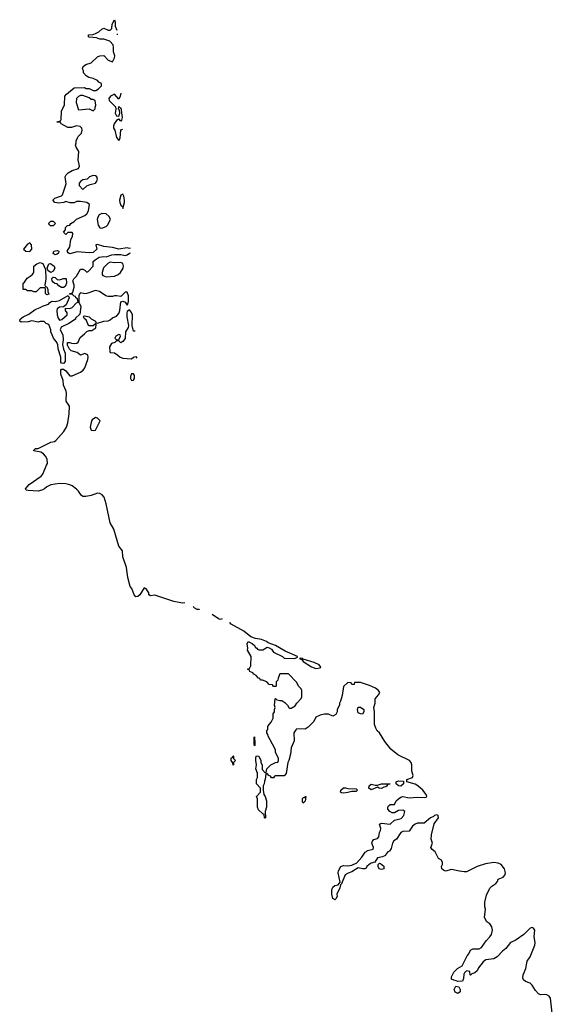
# Model space of a CAD drawing. Header units: inches. Extents: x 2735672 to 2903319, y 894031 to 1029782.
# Tile 119 of 167: x 2835315 to 2840340, y 971912 to 981192. Entities that reach past the tile are written whole.
import ezdxf

# ---------------------------------------------------------------- set-up
doc = ezdxf.new("R2010")
doc.units = ezdxf.units.IN
doc.header["$MEASUREMENT"] = 0
for name, color, linetype in [('C8937', 7, 'Continuous'), ('C8938', 7, 'Continuous'), ('C8947', 7, 'Continuous')]:
    doc.layers.add(name, color=color, linetype=linetype)

msp = doc.modelspace()

# ---------------------------------------------------------------- linework, layer by layer
at = {"layer": 'C8937', "color": 4, "elevation": 4}
for points in [[(2836356.9, 979040), (2836350, 979035.1), (2836330, 979040.7), (2836250, 979029.5), (2836190, 979044.5), (2836110, 979053.2), (2836050, 979074), (2836034, 979070), (2836044.7, 979030), (2836010, 978999.3), (2835970, 978996), (2835856.9, 979003.1), (2835790, 978984), (2835773.2, 978993.2), (2835764, 979010), (2835789.2, 979050), (2835799, 979121), (2835814, 979150), (2835818, 979178), (2835810, 979186), (2835770, 979186), (2835750, 979168.7), (2835728, 979190), (2835748, 979210), (2835748, 979232), (2835768, 979252), (2835790, 979254), (2835798, 979270), (2835828.7, 979290), (2835850, 979312), (2835930, 979346.8), (2835950, 979361), (2835965.2, 979390), (2835973.2, 979450), (2835950, 979468.7), (2835890, 979479.3), (2835850, 979479), (2835830, 979466), (2835792.7, 979467.3), (2835750, 979478), (2835731.1, 979468.9), (2835684, 979464), (2835646, 979470), (2835628, 979490), (2835646, 979510), (2835708.9, 979531.1), (2835719, 979541), (2835754.6, 979645.4), (2835744, 979710), (2835753.2, 979730), (2835774, 979750), (2835809.6, 979770.3), (2835869.6, 979790.4), (2835880.9, 979810), (2835866.6, 979870), (2835874, 979950), (2835848, 979990), (2835845, 980000)], [(2836872.8, 975697), (2836850, 975692.7), (2836770, 975709.6), (2836590, 975766.6), (2836550, 975761.2), (2836535.3, 975770), (2836533.2, 975790), (2836510, 975829), (2836490, 975838), (2836450, 975772.7), (2836430, 975755.1), (2836410, 975753.2), (2836396, 975770), (2836372.3, 975830), (2836359.3, 975850), (2836334.2, 975934.2), (2836324.7, 976030), (2836287.8, 976130), (2836284.5, 976184.5), (2836252, 976230), (2836204.5, 976390), (2836169.5, 976450), (2836132.3, 976630), (2836111.9, 976691.9), (2836094.7, 976714.7), (2836070, 976727.3), (2836050, 976729.5), (2835990, 976707), (2835938, 976698), (2835910, 976699), (2835895.3, 976710), (2835869.3, 976749.3), (2835850, 976768.7), (2835810, 976799), (2835789.3, 976809.3), (2835750, 976817.2), (2835690, 976819.3), (2835610, 976809.2), (2835571.3, 976790), (2835550, 976769), (2835523.5, 976756.5), (2835490.7, 976749.3), (2835394, 976754), (2835378, 976758), (2835369, 976769), (2835404, 976810), (2835517.2, 976890), (2835533.2, 976910), (2835567, 976993), (2835579, 977010), (2835575.3, 977050), (2835559, 977079), (2835540.4, 977100.4), (2835514.6, 977114.6), (2835450, 977128.7), (2835450, 977134), (2835466, 977150), (2835490, 977150.8), (2835608.7, 977210), (2835642.7, 977217.3), (2835655.1, 977224.9), (2835733.2, 977310), (2835757.2, 977350), (2835770, 977392), (2835782, 977478), (2835784, 977550), (2835755.5, 977595.5), (2835752.7, 977610), (2835757.2, 977670), (2835753.2, 977690), (2835728.3, 977748.3), (2835725.1, 977790), (2835703.6, 977850), (2835702.7, 977890), (2835710, 977898.8), (2835730, 977897.3), (2835750, 977884), (2835790, 977836), (2835810, 977834.8), (2835890, 977871), (2835915.3, 977890), (2835929.1, 977910.9), (2835957.2, 977990), (2835962, 978010), (2835958, 978030), (2835950, 978038), (2835930, 978046), (2835888.7, 978028.7), (2835856.4, 978056.4), (2835802, 978070), (2835786, 978086), (2835765.6, 978125.6), (2835768, 978150), (2835790, 978151), (2835803.5, 978143.5), (2835830, 978140.7), (2835856, 978144), (2835866, 978154), (2835884.8, 978195.2), (2835928, 978230), (2835950, 978254), (2835970, 978262), (2835996.4, 978263.6), (2836033.6, 978286.4), (2836038, 978318), (2836030, 978326), (2836010, 978306), (2835970, 978306), (2835966, 978310), (2835942, 978362), (2835926, 978374), (2835918, 978390), (2835922, 978398), (2835930, 978402), (2835970, 978391.3), (2835991.1, 978371.1), (2836030, 978352), (2836034, 978334), (2836050, 978332), (2836110, 978351), (2836150, 978354.8), (2836170, 978362.8), (2836190, 978381), (2836230, 978398), (2836250, 978422), (2836261.2, 978450), (2836270, 978532), (2836290, 978538), (2836310, 978531), (2836330, 978502), (2836334, 978506), (2836342.7, 978537.3), (2836342, 978590), (2836330, 978624), (2836310, 978624), (2836270, 978582), (2836230, 978588.7), (2836210, 978588.7), (2836190, 978582), (2836150, 978582), (2836128, 978590), (2836068, 978630), (2836030, 978639.3), (2835950, 978612.3), (2835929.1, 978609.1), (2835890, 978618), (2835882, 978610), (2835874, 978590), (2835872, 978550), (2835872, 978530), (2835890.8, 978490), (2835882, 978418), (2835842, 978378), (2835842, 978370), (2835778, 978330), (2835706, 978294), (2835697.3, 978270), (2835722.8, 978222.8), (2835724.5, 978175.5), (2835718.8, 978130), (2835728.2, 978088.2), (2835744, 978050), (2835743, 977970), (2835730, 977952.7), (2835710, 977954), (2835705.1, 977965.1), (2835705.1, 978010), (2835678.4, 978090), (2835676, 978130), (2835659.7, 978159.8), (2835635.1, 978190), (2835620.9, 978220.9), (2835608.7, 978250), (2835608.7, 978270), (2835590, 978318), (2835566, 978330), (2835547.3, 978347.3), (2835510, 978348), (2835490, 978342), (2835430, 978355.3), (2835394.4, 978345.6), (2835330, 978341.2), (2835315.3, 978350), (2835319, 978370), (2835347.5, 978392.5), (2835402, 978418), (2835460.9, 978459.1), (2835510, 978478), (2835530, 978492), (2835586, 978510), (2835595.3, 978524.7), (2835610, 978534), (2835622, 978538), (2835650, 978534.8), (2835690, 978544.9), (2835774, 978594), (2835782, 978570), (2835754.4, 978505.6), (2835730, 978486), (2835690, 978483.7), (2835670, 978468), (2835666, 978450), (2835668.2, 978410), (2835678, 978378), (2835690, 978358.8), (2835714.5, 978365.5), (2835762, 978410), (2835762, 978430), (2835748.7, 978450), (2835747.3, 978472.7), (2835790, 978471.3), (2835810, 978478), (2835850, 978522), (2835866, 978530), (2835862, 978562), (2835846, 978570), (2835842, 978582), (2835830, 978586), (2835810, 978606), (2835786, 978606), (2835788.4, 978611.6), (2835810, 978614), (2835816.4, 978623.6), (2835828.7, 978670), (2835828.7, 978690), (2835818, 978730), (2835826, 978750), (2835850, 978774), (2835890, 978842), (2835910, 978842), (2835930, 978832), (2835950, 978812), (2835960.4, 978819.6), (2836008, 978870), (2836010, 978914), (2836026, 978930), (2836066.3, 978953.7), (2836110, 978960.7), (2836130, 978957.3), (2836184.9, 978975.1), (2836210, 978978), (2836270, 978978.4), (2836310, 978970.5), (2836330, 978976.3), (2836350, 978991), (2836359.6, 978994.4)], [(2836350, 978458), (2836330, 978442), (2836324.9, 978430), (2836326, 978390), (2836340.7, 978310), (2836337.3, 978290), (2836314, 978250), (2836310, 978188), (2836290, 978158), (2836270, 978146), (2836250, 978166), (2836230, 978166), (2836214, 978150), (2836181, 978139), (2836162, 978110), (2836165.4, 978065.4), (2836170, 978054), (2836210, 978051.3), (2836242, 978030), (2836262, 978010), (2836290, 978002), (2836370, 977997.1), (2836390, 978010.5), (2836410, 978016.3), (2836419.8, 978002)], [(2836404.4, 978255.3), (2836390, 978255.3), (2836377, 978310), (2836379.3, 978410), (2836371.8, 978431.8), (2836350, 978458)], [(2836990, 975634), (2836962.7, 975650), (2836955.2, 975661.4)], [(2837011.2, 975637.2), (2837010, 975634), (2836990, 975634)], [(2837210, 975539.7), (2837190, 975546.3), (2837130.8, 975585.5)], [(2837227.2, 975543.8), (2837210, 975539.7)], [(2840000, 972520.9), (2839990, 972514), (2839946.4, 972493.6), (2839901.4, 972438.6), (2839870, 972414), (2839819.8, 972360.2), (2839790, 972342), (2839714, 972330), (2839686.8, 972313.2), (2839644.5, 972255.5), (2839630, 972228), (2839610, 972208.7), (2839582, 972198), (2839570, 972186), (2839566, 972190), (2839562, 972222), (2839530, 972228), (2839512, 972210), (2839505.4, 972194.6), (2839503.6, 972156.4), (2839494, 972130), (2839450, 972126), (2839434.6, 972134.6), (2839410, 972138), (2839388, 972150), (2839388, 972170), (2839410, 972214), (2839446, 972250), (2839490, 972274), (2839538, 972370), (2839553.6, 972386.4), (2839570, 972422), (2839590, 972436), (2839650, 972436), (2839673.6, 972446.4), (2839715.3, 972510), (2839751.9, 972548.1), (2839765.2, 972570), (2839775.1, 972610), (2839770, 972642), (2839750, 972669), (2839724, 972690), (2839699, 972730), (2839709, 972810), (2839704, 972830), (2839704.7, 972875.3), (2839720.2, 972939.8), (2839752.3, 973007.7), (2839770, 973026), (2839808.7, 973050), (2839822, 973070), (2839828, 973090), (2839875.3, 973110), (2839892.1, 973127.9), (2839897.2, 973150), (2839889.2, 973190), (2839859, 973230), (2839830, 973242.7), (2839790, 973249.4), (2839710, 973236.2), (2839631.3, 973210), (2839530, 973162), (2839510, 973159.3), (2839465.6, 973165.6), (2839390, 973184), (2839334, 973166), (2839314.8, 973174.8), (2839299, 973190), (2839294, 973210), (2839304, 973230), (2839304, 973250), (2839295.3, 973270), (2839265.2, 973285.2), (2839234, 973350), (2839208, 973370), (2839195.3, 973390), (2839209, 973430), (2839197, 973470), (2839199.7, 973510), (2839226.5, 973613.5), (2839265.2, 973670), (2839262, 973690), (2839256, 973696), (2839250, 973699), (2839230, 973692.7), (2839218, 973682), (2839190, 973669.4), (2839130, 973619.3), (2839070, 973618), (2839046, 973610), (2839022.8, 973590), (2838990, 973544), (2838930, 973539.3), (2838911.3, 973530), (2838871, 973470), (2838846.4, 973453.6), (2838833.4, 973430), (2838819.8, 973380.2), (2838804.7, 973355.3), (2838790, 973348), (2838772, 973330), (2838765.4, 973314.6), (2838738.8, 973301.2), (2838690, 973292.7), (2838666.8, 973253.2), (2838630, 973241.2), (2838611.3, 973230), (2838591.3, 973210), (2838584.7, 973195.3), (2838571.3, 973188.7), (2838551.1, 973188.9), (2838510, 973199), (2838450, 973159.3), (2838413.2, 973146.8), (2838387.5, 973132.5), (2838350, 973046), (2838342, 973038), (2838336, 973010), (2838306, 972950), (2838311, 972930), (2838302, 972910), (2838290, 972898), (2838270, 972908), (2838261.2, 972950), (2838259.3, 972990), (2838270, 973016), (2838289.5, 973030.5), (2838320.4, 973039.6), (2838338, 973062), (2838319, 973150), (2838324, 973170), (2838344, 973210), (2838370, 973219.1), (2838410, 973217.3), (2838450, 973224), (2838496, 973244), (2838542, 973298), (2838574, 973346), (2838588.4, 973351.6), (2838598, 973362), (2838650, 973374), (2838654, 973390), (2838639, 973430), (2838644, 973450), (2838656, 973464), (2838690, 973476), (2838704, 973490), (2838709.3, 973530.7), (2838719, 973550), (2838722, 973570), (2838708.9, 973611.1), (2838730, 973618), (2838810, 973611), (2838851.9, 973648.1), (2838915.6, 973664.4), (2838939.3, 973690), (2838948.7, 973730), (2838930, 973741.2), (2838890, 973739), (2838850, 973715.3), (2838830, 973718), (2838808.4, 973728.4), (2838788, 973750), (2838788, 973770), (2838796.4, 973783.6), (2838810, 973794), (2838850, 973794), (2838868, 973830), (2838888, 973850), (2838910, 973864.7), (2838929, 973871), (2838990, 973859.1), (2839065.5, 973865.5), (2839130, 973861), (2839150, 973864.7), (2839155.3, 973870), (2839148.7, 973890), (2839118, 973930), (2839072.3, 973972.3), (2839046, 973986), (2838968, 974010), (2838968, 974030), (2839022, 974050), (2839028.7, 974070), (2839014, 974110), (2839014, 974170), (2839008.7, 974190), (2838994, 974210), (2838884.1, 974264.1), (2838818, 974318), (2838759, 974390), (2838708.7, 974470), (2838688.7, 974490), (2838674.6, 974514.6), (2838662, 974550), (2838662, 974670), (2838658, 974710), (2838668, 974750), (2838668, 974790), (2838702, 974830), (2838713.2, 974850), (2838699.3, 974870), (2838671.3, 974891.3), (2838616.9, 974916.9), (2838530, 974946.6), (2838474, 974946), (2838470, 974926), (2838450, 974926), (2838442, 974942), (2838410, 974946), (2838370, 974906), (2838356.9, 974823.1), (2838342, 974770), (2838332, 974750), (2838332, 974730), (2838312, 974690), (2838312, 974670), (2838296.9, 974643.1), (2838270, 974628), (2838227.3, 974647.3), (2838190, 974648), (2838150, 974638), (2838110, 974618), (2838090, 974578), (2838036.9, 974523.1), (2838010, 974506), (2837930, 974508), (2837919.6, 974500.4), (2837902, 974470), (2837903.6, 974396.4), (2837878, 974330), (2837871, 974270), (2837856, 974210), (2837844.7, 974190), (2837830, 974086), (2837810, 974066), (2837730, 974066), (2837718, 974062), (2837710, 974046), (2837690, 974046), (2837682, 974062), (2837667.3, 974067.3), (2837650, 974086), (2837638, 974082), (2837632.7, 974032.7), (2837623.6, 974016.4), (2837622, 973990), (2837614, 973970), (2837612, 973930), (2837618, 973890), (2837631.3, 973870), (2837644.7, 973830), (2837644.7, 973770), (2837632, 973730), (2837634, 973670), (2837630, 973666), (2837626, 973670), (2837622, 973702), (2837610, 973706), (2837570, 973746), (2837558, 973770), (2837558, 973850), (2837548, 973870), (2837586, 973910), (2837586, 973950), (2837548, 973990), (2837548, 974030), (2837558, 974050), (2837558, 974090), (2837542, 974130), (2837548, 974170), (2837542, 974210), (2837543.1, 974236.9), (2837550, 974254), (2837572, 974250), (2837592, 974210), (2837592, 974190), (2837602, 974170), (2837603.6, 974123.6), (2837630, 974094), (2837642, 974098), (2837646, 974130), (2837686, 974170), (2837730, 974192), (2837750, 974194), (2837758, 974210), (2837758, 974230), (2837728, 974290), (2837727.3, 974307.3), (2837718, 974330), (2837660.4, 974440.4), (2837656.4, 974456.4), (2837646, 974470), (2837646, 974490), (2837656.4, 974503.6), (2837658, 974530), (2837668, 974550), (2837688, 974570), (2837708, 974610), (2837708, 974650), (2837718, 974670), (2837718, 974690), (2837726, 974710), (2837718, 974730), (2837726, 974790), (2837730, 974794), (2837742, 974782), (2837770, 974774), (2837790, 974774), (2837816.9, 974756.9), (2837842, 974730), (2837854, 974710), (2837863.6, 974703.6), (2837876.4, 974703.6), (2837914.6, 974725.4), (2837928.9, 974751.1), (2837970, 974794), (2837978, 974810), (2837978, 974870), (2837970, 974886), (2837946, 974910), (2837930, 974946), (2837850, 975026), (2837770, 975026), (2837752.7, 974987.3), (2837751.6, 974968.4), (2837734, 974950), (2837734, 974910), (2837730, 974906), (2837710, 974906), (2837702, 974922), (2837670, 974926), (2837646, 974950), (2837607.3, 974967.3), (2837588.4, 974968.4), (2837582, 974982), (2837570, 974986), (2837546, 975010), (2837523.1, 975023.1), (2837515.3, 975035.3), (2837486, 975050), (2837482, 975062), (2837466, 975070), (2837482, 975078), (2837496.4, 975103.6), (2837498, 975190), (2837466, 975250), (2837468, 975270), (2837462, 975310), (2837470, 975332), (2837510, 975312), (2837534, 975290), (2837538, 975278), (2837554, 975270), (2837558, 975258), (2837572.7, 975252.7), (2837610, 975252), (2837650, 975278), (2837670, 975271.3), (2837690, 975258), (2837711.1, 975231.1), (2837794, 975190), (2837810, 975174), (2837910, 975172), (2837935.3, 975184.7), (2837935.3, 975190), (2837820.1, 975240.1), (2837730, 975294), (2837658.9, 975318.9), (2837644, 975330), (2837595.3, 975350), (2837540.1, 975360.1), (2837496.6, 975376.6), (2837429.4, 975430), (2837310, 975496), (2837299.5, 975510), (2837300.8, 975512)]]:
    msp.add_lwpolyline(points, dxfattribs=at)
at = {"layer": 'C8937', "color": 4}
for points, elevation in [([(2836010, 979724), (2835974, 979710), (2835952, 979688), (2835910, 979681.2), (2835891.3, 979670), (2835878, 979650), (2835878, 979630), (2835910, 979592), (2835950, 979624.7), (2835980.4, 979639.6), (2836030, 979651.3), (2836044, 979670), (2836049, 979690), (2836044, 979710), (2836030, 979721.2)], 4), ([(2836290, 979549), (2836270, 979538), (2836256.3, 979490), (2836259.1, 979470), (2836270, 979444.7), (2836284.7, 979430), (2836290, 979414), (2836304.5, 979470), (2836305.1, 979490), (2836299.5, 979530)], 4), ([(2836090, 979366.6), (2836066.6, 979353.4), (2836053.4, 979330), (2836047.7, 979307.7), (2836054.4, 979254.4), (2836070, 979231.3), (2836090, 979227.7), (2836130, 979244), (2836143.9, 979256.1), (2836172.7, 979310), (2836158.4, 979338.4), (2836130, 979362.7)], 4), ([(2835630, 979249.2), (2835606, 979250), (2835590, 979266), (2835590, 979274), (2835608.4, 979291.6), (2835630, 979292), (2835654, 979270)], 4), ([(2835410, 979088), (2835390, 979075.3), (2835351.3, 979030), (2835372, 979010), (2835410, 979008.2), (2835429, 979030), (2835428, 979070)], 8), ([(2835650, 978975.3), (2835630, 978988), (2835639, 979010), (2835670, 979017.3), (2835684.7, 979010), (2835682, 978990), (2835670, 978982)], 4), ([(2835570, 978598), (2835558, 978610), (2835558, 978658), (2835550, 978666), (2835510, 978666), (2835470, 978626), (2835450, 978626), (2835430, 978638), (2835390, 978638), (2835370, 978648), (2835348, 978650), (2835348, 978710), (2835360.4, 978719.6), (2835385.6, 978754.4), (2835432.9, 978787.1), (2835448.7, 978810), (2835448, 978870), (2835478, 978890), (2835510, 978902.8), (2835533, 978893), (2835558, 978838), (2835560.7, 978750), (2835554, 978690), (2835558, 978678), (2835570, 978674), (2835582, 978650), (2835582, 978630), (2835590, 978606)], 4), ([(2835610, 978808), (2835585.2, 978825.2), (2835573.2, 978850), (2835589.4, 978890.6), (2835606, 978894), (2835640.7, 978870), (2835645.5, 978850), (2835630, 978821.2)], 4), ([(2836170, 978906.6), (2836145.5, 978894.5), (2836107.3, 978852.7), (2836093.4, 978810), (2836094, 978790), (2836100.4, 978780.4), (2836130, 978768), (2836210, 978774.4), (2836246, 978790), (2836266.6, 978810), (2836291.8, 978850), (2836294, 978870), (2836290, 978894), (2836270, 978903.7), (2836210, 978900.7)], 4), ([(2835690, 978741), (2835730, 978754), (2835752.7, 978752.7), (2835758, 978710), (2835743.5, 978676.5), (2835730, 978669), (2835710, 978669.2), (2835684.8, 978684.8), (2835670, 978702), (2835647, 978707), (2835630, 978719), (2835621.2, 978730), (2835617.2, 978750), (2835620.9, 978759.1), (2835630, 978766), (2835635.3, 978764.7), (2835650, 978760.7), (2835670, 978744.7)], 4), ([(2836250, 978226), (2836222, 978210), (2836214, 978190), (2836230, 978174), (2836250, 978174), (2836266, 978210), (2836262, 978222)], 4), ([(2836390, 977854), (2836370, 977854), (2836360.4, 977830), (2836360.5, 977810), (2836370, 977791), (2836390, 977794.8), (2836397.6, 977810), (2836397.2, 977837.2)], 4), ([(2836030, 977442), (2835999.6, 977420.4), (2835992, 977410), (2835980.7, 977350), (2835990, 977324.7), (2836010, 977321), (2836030, 977324.7), (2836074, 977410), (2836050, 977435.3)], 4), ([(2837966.4, 975173.6), (2837954, 975170), (2837979.6, 975159.6), (2837990, 975142), (2838070, 975091.3), (2838110, 975078), (2838150, 975082), (2838158, 975090), (2838142, 975110), (2838094.5, 975134.5), (2837990, 975166), (2837982, 975162), (2837986, 975170)], 4), ([(2838550, 974648), (2838530, 974648.7), (2838510, 974658), (2838502, 974690), (2838510, 974714), (2838530, 974714), (2838562, 974690), (2838562, 974670)], 4), ([(2837530, 974348), (2837526, 974370), (2837526, 974430), (2837530, 974434), (2837534, 974370), (2837534, 974350)], 4), ([(2837330, 974166), (2837327.3, 974187.3), (2837309, 974210), (2837310, 974234), (2837322, 974238), (2837330, 974254), (2837334, 974250), (2837334, 974230), (2837351, 974210), (2837334, 974190), (2837334, 974170)], 4), ([(2838370, 973901.2), (2838350, 973905.2), (2838342, 973910), (2838344, 973930), (2838370, 973951), (2838390, 973951.3), (2838410, 973944.7), (2838490, 973942), (2838502, 973930), (2838490, 973918), (2838450, 973918), (2838410, 973909.3)], 4), ([(2838730, 973946.6), (2838706, 973950), (2838690, 973958), (2838630, 973934), (2838609.2, 973950), (2838614, 973970), (2838630, 973986), (2838670, 973976), (2838690, 973976), (2838730, 973990.7), (2838812, 973990), (2838790, 973986), (2838782, 973978), (2838782, 973970), (2838770, 973962), (2838750, 973958)], 4), ([(2838910, 973969.2), (2838888.7, 973970), (2838866, 973990), (2838866, 974010), (2838890, 974017.3), (2838934.8, 974014.8), (2838936, 973990)], 4), ([(2837990, 973808), (2837983.1, 973823.1), (2837982, 973850), (2837990, 973862), (2837998, 973862), (2838011.1, 973871.1), (2838014, 973870), (2838010, 973826)], 4), ([(2838730, 973182), (2838708, 973190), (2838698, 973210), (2838698, 973230), (2838703.1, 973236.9), (2838710, 973242), (2838719.6, 973239.6), (2838750, 973214), (2838750, 973188)], 4), ([(2839450, 972015.3), (2839425.2, 972025.2), (2839415.3, 972050), (2839430, 972082), (2839458, 972078), (2839472, 972050), (2839470, 972028)], 4)]:
    msp.add_lwpolyline(points, close=True, dxfattribs=dict(at, elevation=elevation))
at = {"layer": 'C8938', "color": 4, "elevation": 4}
for points in [[(2835845, 980000), (2835842, 980010), (2835848.7, 980030), (2835848.9, 980051.1), (2835860.4, 980079.6), (2835866, 980090), (2835899, 980121), (2835904, 980150), (2835902, 980170), (2835884.7, 980184.7), (2835850, 980192.7), (2835803.6, 980176.4), (2835770, 980175.3), (2835706, 980210), (2835702, 980222), (2835670, 980226), (2835668, 980230), (2835702, 980238), (2835707.3, 980252.7), (2835708.4, 980328.4), (2835738, 980390), (2835742, 980470), (2835758, 980490), (2835830, 980551.3), (2835927.3, 980552.7), (2835943.6, 980543.6), (2835970, 980542), (2836010, 980524.7), (2836034.6, 980525.4), (2836060.4, 980539.6), (2836086, 980570), (2836086, 980590), (2836063.1, 980603.1), (2836050, 980618), (2836010, 980638), (2835968.4, 980648.4), (2835943.1, 980663.1), (2835918, 980690), (2835918, 980710), (2835908, 980730), (2835915.3, 980750), (2835938, 980770), (2835990, 980784.7), (2836050, 980842), (2836070, 980852), (2836110, 980854), (2836151.6, 980811.6), (2836190, 980794), (2836210, 980834), (2836212.7, 980850), (2836202, 980890), (2836202, 980930), (2836196.4, 980956.4), (2836166, 980990), (2836110, 981008.7), (2836070, 981008.7), (2836040.4, 981020.4), (2835970, 981028), (2835966, 981030), (2835966, 981050), (2836007.3, 981052.7), (2836036.4, 981063.6), (2836063.1, 981076.9), (2836090, 981102), (2836110, 981112), (2836150, 981094), (2836170, 981094), (2836186, 981110), (2836188, 981150), (2836210, 981192), (2836217.3, 981170), (2836216, 981130), (2836232.5, 981093.4)], [(2836234.7, 981057.2), (2836234.8, 981050), (2836235.2, 981048)], [(2836268.4, 980500.5), (2836264, 980470), (2836250, 980442), (2836210, 980488.7), (2836172, 980470), (2836158, 980450), (2836161, 980430), (2836218, 980370), (2836221, 980350), (2836216, 980310), (2836230, 980286), (2836250, 980282), (2836259, 980310), (2836258, 980338), (2836248, 980350), (2836250, 980374), (2836262, 980362), (2836270, 980362), (2836282, 980270), (2836275.5, 980244.5), (2836270, 980235.3), (2836250, 980258), (2836244.7, 980250), (2836230, 980242.7), (2836206, 980210), (2836200.5, 980190), (2836202, 980170), (2836214, 980150), (2836230, 980082), (2836250, 980052), (2836264, 980076), (2836270, 980154), (2836288.9, 980161.6)]]:
    msp.add_lwpolyline(points, dxfattribs=at)
msp.add_lwpolyline([(2835910, 980478), (2835890, 980478), (2835870, 980469), (2835851, 980450), (2835846.8, 980410), (2835870, 980342), (2835970, 980351.3), (2836010, 980334), (2836027.3, 980352.7), (2836027.3, 980367.3), (2836034.6, 980385.4), (2836028, 980430), (2836010, 980439), (2835990, 980441.2), (2835970, 980454)], close=True, dxfattribs=at)
at = {"layer": 'C8947', "color": 4, "elevation": 4}
msp.add_lwpolyline([(2840340.4, 971830), (2840324.5, 971970), (2840310, 971989.3), (2840290, 972000.7), (2840270, 972004.5), (2840230, 972002), (2840209.5, 972009.5), (2840181.2, 972041.2), (2840150, 972093.2), (2840130, 972112.7), (2840086, 972126), (2840070, 972142), (2840062.5, 972162.5), (2840066.6, 972190), (2840092, 972250), (2840102, 972318), (2840130, 972361), (2840174, 972470), (2840177, 972490), (2840169, 972550), (2840176, 972610), (2840162, 972630), (2840150, 972637.2), (2840130, 972629), (2840070.5, 972569.5), (2840000, 972520.9)], dxfattribs=at)

doc.saveas('drawing.dxf')
